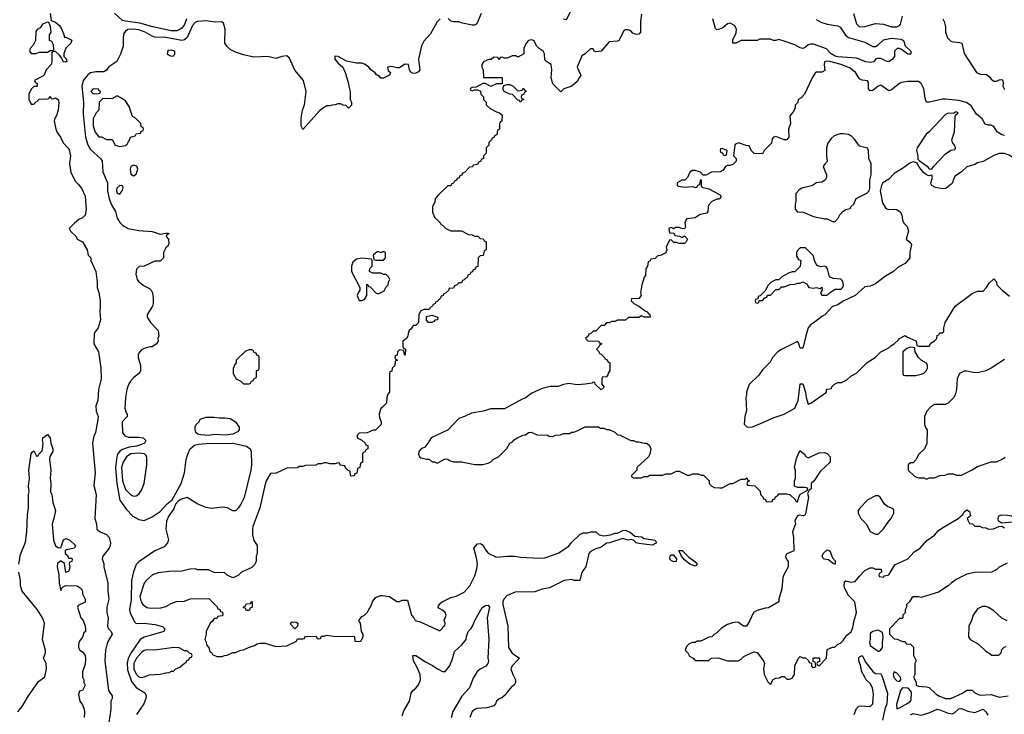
# Model space of a CAD drawing. Header units: inches. Extents: x 2668334 to 2765628, y 828034 to 955234.
# Tile 88 of 218: x 2687304 to 2694628, y 896053 to 901224. Entities that reach past the tile are written whole.
import ezdxf

# ---------------------------------------------------------------- set-up
doc = ezdxf.new("R2010")
doc.units = ezdxf.units.IN
doc.header["$MEASUREMENT"] = 0
for name, color, linetype in [('C6889', 7, 'Continuous'), ('C6899', 7, 'Continuous'), ('C6980', 7, 'Continuous'), ('C6990', 7, 'Continuous')]:
    doc.layers.add(name, color=color, linetype=linetype)

msp = doc.modelspace()

# ---------------------------------------------------------------- linework, layer by layer
at = {"layer": 'C6889', "color": 4}
for points, elevation in [([(2687737.8, 900000), (2687764.9, 899970), (2687790.4, 899910), (2687797.3, 899810), (2687790.7, 899769.3), (2687770.9, 899749.1), (2687744.5, 899735.5), (2687711.3, 899710), (2687672, 899670), (2687682, 899650), (2687724.7, 899610), (2687732, 899590), (2687771.3, 899570), (2687804.7, 899510), (2687814, 899470), (2687832, 899450), (2687832, 899430), (2687870.7, 899350), (2687880.7, 899270), (2687880.7, 899230), (2687892.4, 899192.4), (2687902.4, 899130), (2687903.8, 899090), (2687899.1, 899050), (2687904, 898990), (2687886.8, 898930), (2687858, 898890), (2687856, 898810), (2687891, 898750), (2687906.8, 898630), (2687910.6, 898550), (2687890.8, 898470), (2687886, 898390), (2687870.8, 898349.2), (2687874, 898310), (2687886.8, 898270), (2687886.4, 898246.4), (2687867.3, 898150), (2687856, 898124), (2687844.4, 898070), (2687866, 897850), (2687855.2, 897755.2), (2687873, 897690), (2687864, 897510), (2687874.8, 897470), (2687878, 897430), (2687902, 897410), (2687950.4, 897390.4), (2687968.4, 897368.4), (2687979.3, 897330), (2687978, 897310), (2687970.4, 897289.6), (2687922, 897230), (2687918, 897210), (2687930, 897174), (2687931, 897150), (2687960.7, 897030), (2687958.8, 896970), (2687966.8, 896910), (2687951, 896850), (2687951, 896810), (2687961, 896770), (2687956, 896710), (2687964.7, 896690), (2687984.7, 896670), (2687991, 896650), (2687957.3, 896590), (2687942, 896530), (2687936.3, 896450), (2687964, 896230), (2687991, 896190), (2687991, 896170), (2687982.8, 896150), (2687982.8, 896090), (2687967.5, 895992.5)], 16), ([(2687958.2, 900000), (2687956.9, 899950), (2687969.2, 899889.2), (2687986, 899846), (2688015.6, 899795.6), (2688030, 899747.3), (2688050, 899714), (2688070, 899693), (2688111.3, 899670), (2688190, 899655.3), (2688290, 899647.3), (2688350, 899626), (2688390, 899634), (2688410, 899634), (2688414, 899630), (2688398, 899622), (2688394, 899610), (2688412, 899590), (2688412.7, 899552.7), (2688403.6, 899536.4), (2688390, 899526), (2688374, 899490), (2688374, 899450), (2688350, 899426), (2688310, 899426), (2688230, 899388), (2688192.7, 899387.3), (2688172.7, 899367.3), (2688166.8, 899330), (2688178, 899290), (2688190, 899272), (2688230, 899242), (2688270, 899222), (2688282, 899210), (2688291.1, 899191.1), (2688298, 899150), (2688298, 899110), (2688291.3, 899090), (2688252, 899030), (2688251.3, 899010), (2688278, 898970), (2688334.8, 898910), (2688338, 898870), (2688332, 898850), (2688334, 898830), (2688322, 898810), (2688290.7, 898789.3), (2688271.3, 898788.7), (2688230, 898775.3), (2688210, 898765.2), (2688192.8, 898747.2), (2688185.5, 898730), (2688184.4, 898710), (2688202, 898650), (2688202.8, 898610), (2688191, 898590), (2688150, 898558), (2688127.8, 898532.2), (2688113, 898507), (2688102, 898470), (2688090.3, 898410), (2688086.4, 898330), (2688096.3, 898296.3), (2688104.7, 898290), (2688104.7, 898270), (2688067.3, 898230), (2688068.8, 898148.8), (2688086.9, 898126.9), (2688110, 898116.3), (2688190, 898117.1), (2688222, 898110), (2688242, 898090), (2688232, 898070), (2688210, 898061.2), (2688172, 898050), (2688118, 898042), (2688070, 898023.5), (2688049.1, 898010.9), (2688031.7, 897990), (2688025.8, 897970), (2688017.8, 897890), (2688026.9, 897770), (2688050, 897647.3), (2688097.3, 897577.3), (2688146.6, 897526.6), (2688190, 897502.8), (2688230, 897496), (2688290, 897522), (2688350, 897562), (2688400.8, 897619.2), (2688437.2, 897650), (2688504, 897770), (2688529, 897850), (2688542.7, 897950), (2688556, 897990), (2688573.2, 898030), (2688603.3, 898056.7), (2688635.3, 898064.7), (2688690, 898068.5), (2688890, 898070.4), (2688991, 898050), (2689019.1, 898030), (2689024.9, 898010), (2689027.7, 897910), (2689023, 897870), (2688973.2, 897666.8), (2688950, 897618), (2688930, 897588), (2688910, 897568), (2688890, 897568), (2688848.7, 897588.7), (2688810, 897594), (2688730, 897585.2), (2688690, 897592.7), (2688630, 897618), (2688550, 897666.6), (2688506.5, 897653.5), (2688481.8, 897638.2), (2688463.4, 897616.6), (2688450, 897581.2), (2688414, 897530), (2688396, 897490), (2688391, 897430), (2688410.9, 897350.9), (2688404.7, 897330), (2688379.8, 897300.2), (2688310, 897268.7), (2688190, 897188.7), (2688170, 897168.7), (2688150, 897114), (2688136, 897050), (2688132.7, 896907.3), (2688121.5, 896830), (2688126.2, 896806.2), (2688159.8, 896739.8), (2688170, 896728.2), (2688230, 896731), (2688310, 896720.7), (2688366.4, 896706.4), (2688384.7, 896690), (2688376, 896670), (2688370, 896666.6), (2688230, 896626), (2688199.1, 896610), (2688131.3, 896508.7), (2688111.3, 896468.7), (2688103.7, 896436.3), (2688104.8, 896384.8), (2688136.5, 896296.5), (2688170, 896252.4), (2688233.7, 896213.7), (2688244.4, 896190), (2688243.1, 896170), (2688228.5, 896130), (2688174, 896050)], 24), ([(2690000, 899333), (2689990, 899338), (2689930, 899338), (2689910, 899346), (2689906, 899350), (2689908.4, 899371.6), (2689926, 899390), (2689926, 899430), (2689922, 899442), (2689850, 899448), (2689810, 899442), (2689782, 899418), (2689771.3, 899390), (2689772, 899350), (2689834, 899230), (2689834, 899210), (2689823.6, 899196.4), (2689814, 899170), (2689822, 899150), (2689830, 899134), (2689850, 899134), (2689870, 899142), (2689886, 899170), (2689887.3, 899252.7), (2689892.7, 899252.7), (2689898, 899238), (2689910, 899234), (2689954, 899190), (2689970, 899182), (2690000, 899197.8)], 28), ([(2690000, 899493.8), (2689992, 899488), (2689976.4, 899496.4), (2689963.6, 899496.4), (2689934, 899470), (2689938, 899438), (2689952.7, 899432.7), (2690000, 899433.8)], 28), ([(2690000, 898336.8), (2689991.6, 898328.4), (2689978, 898290), (2689979.6, 898259.6), (2689992, 898230), (2689992, 898210), (2689950, 898168), (2689932.7, 898167.3), (2689890, 898148), (2689830, 898146), (2689814, 898130), (2689814, 898110), (2689850, 898094), (2689874, 898070), (2689878, 898058), (2689892.7, 898052.7), (2689894, 898030), (2689878, 898022), (2689872.7, 898007.3), (2689858, 898002), (2689854, 897990), (2689854, 897930), (2689838, 897922), (2689834, 897890), (2689818, 897882), (2689812.7, 897847.3), (2689798, 897842), (2689792.7, 897827.3), (2689770, 897826), (2689766, 897830), (2689762, 897862), (2689747.3, 897867.3), (2689727.3, 897887.3), (2689722, 897902), (2689687.3, 897907.3), (2689682, 897922), (2689670, 897926), (2689650, 897918), (2689610, 897918), (2689590, 897926), (2689570, 897926), (2689550, 897918), (2689523.6, 897916.4), (2689507.3, 897907.3), (2689430, 897906), (2689410, 897898), (2689383.6, 897896.4), (2689370, 897888), (2689290, 897886), (2689211.6, 897848.4), (2689170, 897846), (2689138, 897790), (2689130, 897766), (2689090.8, 897590), (2689038.8, 897450), (2689034.8, 897430), (2689036, 897390), (2689046.8, 897346.8), (2689071, 897310), (2689071.3, 897250), (2689062, 897230), (2689062, 897190), (2689050, 897166), (2689030, 897146), (2688954, 897110), (2688930, 897086), (2688890, 897068), (2688848.4, 897088.4), (2688830, 897106), (2688750, 897108), (2688707.3, 897127.3), (2688630, 897128), (2688610, 897135.3), (2688570, 897134), (2688510, 897119), (2688416.5, 897116.5), (2688333.7, 897106.3), (2688291.3, 897090), (2688246, 897050), (2688230.9, 897029.1), (2688198, 896930), (2688206.8, 896890), (2688218.8, 896870), (2688248.7, 896848.7), (2688276.6, 896843.4), (2688354.5, 896845.5), (2688390, 896856), (2688430, 896878), (2688470, 896892), (2688530, 896894), (2688572.7, 896912.7), (2688710, 896914), (2688772.7, 896852.7), (2688778, 896838), (2688792.7, 896832.7), (2688798, 896818), (2688812.7, 896812.7), (2688814, 896790), (2688810, 896786), (2688778, 896782), (2688770, 896766), (2688750, 896766), (2688736.9, 896743.1), (2688722, 896730), (2688692, 896670), (2688692, 896650), (2688682, 896610), (2688692, 896590), (2688694, 896570), (2688712, 896550), (2688718, 896518), (2688732, 896512), (2688738, 896498), (2688770, 896482), (2688810, 896482), (2688828.4, 896491.6), (2688847.3, 896492.7), (2688890, 896512), (2688910, 896512), (2688948.9, 896531.1), (2688970, 896532), (2689006, 896550), (2689050, 896564.7), (2689070, 896578), (2689090, 896582), (2689130, 896582), (2689210, 896558), (2689290, 896562), (2689362, 896598), (2689370, 896614), (2689410, 896614), (2689422, 896618), (2689426, 896630), (2689432.7, 896632.7), (2689510, 896634), (2689518, 896618), (2689530, 896614), (2689542, 896618), (2689550, 896634), (2689570, 896634), (2689590, 896642), (2689652.7, 896632.7), (2689790, 896634), (2689794, 896630), (2689798, 896598), (2689830, 896594), (2689842, 896598), (2689858, 896630), (2689858, 896650), (2689846, 896670), (2689838, 896730), (2689826, 896750), (2689850, 896782), (2689868.4, 896791.6), (2689888.4, 896811.6), (2689918, 896862), (2689929.1, 896890.9), (2689950, 896922), (2689990, 896938), (2690000, 896936.7)], 28), ([(2687297.2, 897170), (2687310, 897242), (2687346.3, 897333.7), (2687358, 897410), (2687361.2, 897538.8), (2687368.7, 897590), (2687368.7, 897690), (2687374, 897710), (2687369, 897750), (2687377.2, 897810), (2687373.2, 897870), (2687389.1, 897990.9), (2687396.4, 898003.6), (2687410, 898014), (2687430, 897974), (2687442, 897978), (2687446, 897990), (2687470, 898014), (2687473.6, 898026.4), (2687479, 898070), (2687474, 898090), (2687475.3, 898110), (2687510, 898136), (2687530.7, 898110.7), (2687534.8, 898070), (2687551, 898030), (2687551.3, 898010), (2687528.1, 897971.9), (2687525.5, 897950), (2687536.3, 897870), (2687530.5, 897810), (2687534.9, 897770), (2687533.4, 897710), (2687542, 897690), (2687550.4, 897630.4), (2687570.4, 897570), (2687559.1, 897510), (2687544.9, 897470), (2687554.4, 897350), (2687570, 897306.8), (2687590, 897294.8), (2687610, 897292), (2687630, 897351.3), (2687650, 897361), (2687678, 897350), (2687718, 897310), (2687711.6, 897288.4), (2687650, 897278), (2687642, 897270), (2687642, 897250), (2687656.9, 897236.9), (2687670, 897214), (2687690, 897214), (2687694, 897210), (2687692, 897190), (2687674, 897186), (2687672, 897170), (2687678, 897150), (2687670, 897118), (2687648, 897108), (2687636.4, 897176.4), (2687613.6, 897193.6), (2687610, 897195.3), (2687585.5, 897174.5), (2687583, 897150), (2687596.3, 897090), (2687597.1, 897030), (2687610, 896974), (2687615.3, 896990), (2687630, 897004.7), (2687650, 897012), (2687732, 897010), (2687762, 896990), (2687772, 896970), (2687772, 896950), (2687791.3, 896910), (2687790, 896888), (2687738, 896862), (2687734, 896850), (2687758, 896770), (2687776, 896750), (2687792, 896710), (2687794, 896690), (2687794, 896670), (2687781, 896659), (2687770, 896628), (2687746.4, 896593.6), (2687742, 896570), (2687742, 896550), (2687752, 896530), (2687770, 896518), (2687790, 896491.3), (2687793.2, 896466.8), (2687790, 896426), (2687771.3, 896370), (2687772, 896330), (2687782, 896310), (2687782, 896290), (2687790.8, 896270), (2687771, 896229), (2687750, 896226), (2687741, 896199), (2687751.3, 896150), (2687770, 896122), (2687782.8, 896090), (2687786.4, 896066.4), (2687782.8, 896030)], 12), ([(2687290, 896071), (2687321.2, 896110), (2687369.6, 896190.4), (2687443.2, 896296.8), (2687490, 896331.3), (2687503.7, 896390), (2687501.2, 896430), (2687482, 896470), (2687495.3, 896510), (2687495.3, 896530), (2687474, 896610), (2687489.3, 896730), (2687472.7, 896770), (2687436, 896830), (2687321.2, 896970), (2687309.2, 897010), (2687309.2, 897050), (2687297.2, 897110)], 12)]:
    msp.add_lwpolyline(points, dxfattribs=dict(at, elevation=elevation))
for points, elevation in [([(2688050, 899988.7), (2688027.7, 899970), (2688024.9, 899950), (2688030, 899932), (2688050, 899924.7), (2688070, 899954), (2688074, 899974), (2688068, 899988)], 28), ([(2689030, 898766), (2689010, 898766), (2688983.6, 898756.4), (2688914, 898690), (2688914, 898670), (2688903.6, 898656.4), (2688892.7, 898627.3), (2688892, 898590), (2688914, 898550), (2688950, 898534), (2688970, 898514), (2689010, 898514), (2689022, 898518), (2689027.3, 898532.7), (2689042, 898538), (2689050, 898554), (2689062, 898558), (2689066, 898570), (2689066, 898610), (2689082, 898618), (2689086, 898630), (2689086, 898710), (2689082, 898722), (2689067.3, 898727.3), (2689062, 898742), (2689047.3, 898747.3), (2689042, 898762)], 28), ([(2688790, 898258.8), (2688830, 898261), (2688870, 898254.8), (2688910.6, 898230.6), (2688937.3, 898190), (2688937.3, 898170), (2688924.9, 898155.1), (2688890, 898138.7), (2688831.6, 898131.6), (2688750, 898135.1), (2688710, 898129.4), (2688652.5, 898132.5), (2688630, 898139), (2688615.3, 898150), (2688609, 898170), (2688610, 898194), (2688618, 898210), (2688638, 898230), (2688646, 898250), (2688690, 898264.7), (2688710, 898266), (2688750, 898266)], 24), ([(2688190, 897997.4), (2688130, 897991.1), (2688097.3, 897970), (2688074.9, 897930), (2688061.7, 897890), (2688070, 897792), (2688090, 897726.8), (2688130, 897686.8), (2688150, 897676), (2688170, 897678), (2688189.1, 897690.9), (2688210, 897722), (2688229, 897770), (2688249.1, 897910.9), (2688249.1, 897969.1), (2688242, 897982), (2688231.3, 897991.3)], 28), ([(2688990, 896826), (2688982, 896842), (2688970, 896846), (2688968.4, 896851.6), (2688982, 896858), (2688990, 896874), (2689022, 896878), (2689030, 896894), (2689034, 896890), (2689034, 896850), (2689018, 896842), (2689010, 896826)], 28), ([(2689350, 896688), (2689320.4, 896720.4), (2689318, 896730), (2689330, 896742), (2689359.6, 896739.6), (2689374, 896730), (2689371.6, 896708.4)], 28), ([(2688450, 896549), (2688310, 896529.3), (2688250, 896532), (2688230, 896527), (2688210, 896514), (2688172.4, 896470), (2688153.7, 896430), (2688153.7, 896390), (2688170, 896350.7), (2688190, 896330.6), (2688210, 896327.7), (2688230, 896330.7), (2688270, 896347.3), (2688348.9, 896351.1), (2688390, 896362), (2688416.4, 896363.6), (2688432.7, 896372.7), (2688447.3, 896372.7), (2688466, 896390), (2688496.4, 896403.6), (2688530, 896434), (2688542, 896438), (2688548, 896452), (2688562, 896458), (2688567.3, 896472.7), (2688582, 896478), (2688586, 896490), (2688582, 896502), (2688567.3, 896507.3), (2688550, 896526), (2688530, 896526), (2688490, 896548.7)], 28)]:
    msp.add_lwpolyline(points, close=True, dxfattribs=dict(at, elevation=elevation))
at = {"layer": 'C6899', "color": 4}
for points, elevation in [([(2690517, 900000), (2690510, 899986), (2690490, 899986), (2690419.6, 899920.4), (2690394, 899890), (2690391.6, 899868.4), (2690374, 899830), (2690374, 899790), (2690390, 899754), (2690434, 899710), (2690438, 899698), (2690450, 899694), (2690474, 899670), (2690510, 899652), (2690590, 899652), (2690643.6, 899623.6), (2690670, 899622), (2690690, 899612), (2690711.6, 899611.6), (2690730, 899594), (2690752.7, 899592.7), (2690758, 899578), (2690774, 899570), (2690774, 899510), (2690758, 899502), (2690752, 899468), (2690730, 899466), (2690714, 899450), (2690712.7, 899387.3), (2690698, 899382), (2690692.7, 899367.3), (2690678, 899362), (2690672.7, 899347.3), (2690658, 899342), (2690654, 899330), (2690638, 899322), (2690634, 899310), (2690610, 899286), (2690598, 899282), (2690590, 899266), (2690570, 899266), (2690552.7, 899247.3), (2690538, 899242), (2690530, 899226), (2690498, 899222), (2690492.7, 899207.3), (2690472.7, 899187.3), (2690458, 899182), (2690454, 899170), (2690438, 899162), (2690434, 899150), (2690410, 899126), (2690398, 899122), (2690394, 899110), (2690378, 899102), (2690374, 899090), (2690358, 899082), (2690350, 899066), (2690310, 899066), (2690285.4, 899054.6), (2690272.7, 899027.3), (2690271.6, 898968.4), (2690251.6, 898948.4), (2690230, 898946), (2690216.9, 898923.1), (2690202, 898910), (2690192.7, 898887.3), (2690191.6, 898868.4), (2690182, 898850), (2690154, 898830), (2690154, 898790), (2690158, 898778), (2690174, 898770), (2690172, 898730), (2690170, 898726), (2690166, 898730), (2690162, 898762), (2690130, 898766), (2690114, 898750), (2690112.7, 898727.3), (2690098, 898722), (2690094, 898710), (2690098, 898698), (2690114, 898690), (2690098, 898682), (2690094, 898650), (2690074, 898630), (2690072.7, 898607.3), (2690058, 898602), (2690054, 898590), (2690054, 898450), (2690043.6, 898436.4), (2690034, 898410), (2690031.6, 898368.4), (2690000, 898336.8)], 28), ([(2692372.9, 900000), (2692372.7, 899992.7), (2692378, 899978), (2692430, 899964), (2692510, 899922), (2692522, 899910), (2692510, 899888), (2692490, 899888), (2692454, 899870), (2692430, 899846), (2692424.7, 899830), (2692423.6, 899796.4), (2692416, 899784), (2692367.1, 899772.9), (2692330, 899748.7), (2692270, 899742), (2692262.8, 899737.2), (2692252, 899710), (2692258, 899682), (2692250, 899666), (2692228.4, 899668.4), (2692210, 899678), (2692183.6, 899676.4), (2692170, 899666), (2692150, 899678), (2692134, 899670), (2692138, 899638), (2692170, 899634), (2692178, 899618), (2692211.6, 899611.6), (2692230, 899602), (2692250, 899614), (2692272, 899590), (2692262, 899570), (2692250, 899558), (2692210, 899558), (2692190, 899566), (2692170, 899566), (2692150, 899586), (2692138, 899582), (2692114, 899530), (2692118, 899510), (2692110, 899488), (2692070, 899468), (2692050, 899466), (2692030, 899446), (2691998, 899442), (2691992.7, 899427.3), (2691978, 899422), (2691974, 899390), (2691962, 899370), (2691959.6, 899320.4), (2691950, 899306), (2691931, 899250), (2691922.8, 899190), (2691926, 899170), (2691910, 899148), (2691854, 899146), (2691852, 899130), (2691872, 899110), (2691910.9, 899090.9), (2691956, 899056), (2691971.3, 899050), (2691978, 899038), (2691992, 899030), (2691994, 899010), (2691948.7, 899008.7), (2691930, 899018), (2691910, 899008), (2691832.7, 899007.3), (2691810, 898988), (2691750, 898988), (2691730, 898978), (2691710, 898978), (2691690, 898966), (2691670, 898966), (2691651.6, 898948.4), (2691630, 898946), (2691590, 898906), (2691570, 898906), (2691552.7, 898887.3), (2691538, 898882), (2691532.7, 898867.3), (2691514, 898850), (2691530, 898834), (2691611.6, 898831.6), (2691618, 898818), (2691632, 898812), (2691632, 898808), (2691618, 898802), (2691612.7, 898787.3), (2691594, 898770), (2691612.7, 898752.7), (2691618, 898738), (2691630, 898734), (2691654, 898710), (2691658, 898698), (2691670, 898694), (2691678, 898678), (2691694, 898670), (2691694, 898610), (2691683.6, 898596.4), (2691679.6, 898580.4), (2691670, 898566), (2691638, 898562), (2691634, 898550), (2691634, 898510), (2691652.7, 898487.3), (2691630, 898468), (2691586, 898510), (2691582, 898522), (2691570, 898526), (2691562, 898518), (2691510.7, 898509.3), (2691450, 898506), (2691390, 898516), (2691350, 898509.2), (2691310, 898494), (2691250, 898493.2), (2691190, 898477.2), (2691110, 898442), (2691070, 898408.7), (2691042, 898398), (2690910, 898328), (2690810, 898328), (2690751.1, 898308.9), (2690665.4, 898294.6), (2690614, 898270), (2690570, 898255.3), (2690490.6, 898169.4), (2690364.7, 898110), (2690341, 898070), (2690318, 898042), (2690291.1, 898028.9), (2690272, 898010), (2690271.3, 897990), (2690278, 897970), (2690290, 897961), (2690330, 897951.3), (2690351.1, 897951.1), (2690372.7, 897932.7), (2690390, 897932), (2690410, 897922), (2690470, 897954), (2690490, 897952), (2690502, 897942), (2690530, 897931.3), (2690590, 897931), (2690690, 897911.3), (2690748.4, 897911.6), (2690790, 897922), (2690808.4, 897931.6), (2690826, 897950), (2690866, 897970), (2690928.4, 898031.6), (2690948.9, 898071.1), (2690970, 898082), (2690983.1, 898096.9), (2691010, 898114), (2691048.4, 898131.6), (2691067.3, 898132.7), (2691088.4, 898151.6), (2691110, 898152), (2691152.7, 898132.7), (2691230, 898132), (2691243.6, 898123.6), (2691270, 898122), (2691290, 898132), (2691327.3, 898132.7), (2691350, 898142), (2691396.4, 898143.6), (2691410, 898152), (2691427.3, 898152.7), (2691450, 898162), (2691510, 898192), (2691610, 898192), (2691623.6, 898183.6), (2691650, 898182), (2691670, 898172), (2691690, 898172), (2691730, 898154), (2691750, 898134), (2691770, 898132), (2691850, 898092), (2691871.1, 898091.1), (2691890, 898082), (2691910, 898082), (2691950, 898072), (2691970, 898072), (2691990, 898054), (2691998, 898030), (2691992, 897990), (2691982, 897970), (2691894, 897890), (2691894, 897870), (2691854, 897830), (2691858, 897818), (2691870, 897814), (2691930, 897814), (2691950, 897822), (2691976.4, 897823.6), (2691990, 897832), (2692087.3, 897832.7), (2692110, 897842), (2692150, 897842), (2692190, 897862), (2692210, 897862), (2692270, 897832), (2692290, 897832), (2692310, 897842), (2692350, 897842), (2692372.7, 897832.7), (2692390, 897832), (2692434, 897790), (2692434, 897770), (2692454, 897750), (2692470, 897742), (2692510, 897738), (2692530, 897738), (2692590, 897772), (2692610, 897772), (2692670, 897802), (2692698, 897802), (2692712, 897812), (2692718, 897798), (2692734, 897790), (2692718, 897782), (2692714, 897770), (2692718, 897758), (2692772.7, 897752.7), (2692812.7, 897712.7), (2692814, 897690), (2692832.7, 897672.7), (2692838, 897658), (2692852.7, 897652.7), (2692858, 897638), (2692870, 897634), (2692902, 897638), (2692907.3, 897652.7), (2692922, 897658), (2692927.3, 897672.7), (2692942, 897678), (2692950, 897694), (2693010, 897694), (2693034, 897690), (2693074, 897650), (2693078, 897638), (2693090, 897634), (2693099, 897670), (2693109.2, 897690.8), (2693162, 897718), (2693166, 897730), (2693158, 897738), (2693142, 897742), (2693090, 897742), (2693068, 897750), (2693068.4, 897788.4), (2693075.3, 897810), (2693075.3, 897870), (2693068, 897890), (2693083.1, 897956.9), (2693100.2, 897999.8), (2693110, 898014), (2693142, 897990), (2693151.6, 897971.6), (2693170, 897962), (2693250, 897998), (2693290, 898002), (2693310, 897994), (2693334, 897970), (2693334, 897930), (2693259.8, 897860.2), (2693210.9, 897789.1), (2693192, 897770), (2693192, 897730), (2693178, 897722), (2693163.6, 897696.4), (2693170.8, 897670), (2693150, 897546), (2693144.7, 897535.3), (2693134, 897530), (2693106, 897534), (2693090.8, 897529.2), (2693074.4, 897505.6), (2693070.8, 897490), (2693074, 897470), (2693054, 897410), (2693061, 897370), (2693062, 897270), (2693010, 897248), (2693001, 897230), (2693006.8, 897210), (2693021, 897190), (2693020.7, 897150), (2692988.1, 897091.9), (2692980.7, 897070), (2692974.4, 896985.6), (2692952, 896910), (2692952, 896890), (2692873.7, 896846.3), (2692850, 896844), (2692790, 896825.2), (2692762, 896810), (2692734.8, 896750), (2692710, 896709.2), (2692689.5, 896709.5), (2692650, 896735.3), (2692630, 896738), (2692605.4, 896734.6), (2692570, 896722), (2692525.4, 896694.6), (2692490, 896658), (2692471.6, 896648.4), (2692454, 896630), (2692430, 896628), (2692370, 896598), (2692343.6, 896596.4), (2692330, 896588), (2692310, 896588), (2692283.6, 896576.4), (2692263.6, 896556.4), (2692254, 896530), (2692274, 896510), (2692285.4, 896485.4), (2692314, 896470), (2692330, 896454), (2692370, 896452), (2692430, 896454), (2692448.4, 896471.6), (2692490, 896472), (2692510, 896471.3), (2692570, 896451.3), (2692648.4, 896451.6), (2692670, 896462), (2692690, 896482), (2692748, 896510), (2692770, 896518), (2692790, 896512), (2692838, 896450), (2692844.7, 896430), (2692838, 896390), (2692842.8, 896350), (2692870, 896294), (2692890, 896274), (2692908.7, 896311.3), (2692930, 896322), (2692956.4, 896323.6), (2692970, 896334), (2692990, 896334), (2693010, 896314), (2693030, 896314), (2693050, 896322), (2693068, 896350), (2693070, 896414), (2693098, 896470), (2693110, 896482), (2693130, 896474), (2693150, 896474), (2693172.7, 896452.7), (2693178, 896438), (2693194, 896434), (2693194, 896410), (2693202, 896402), (2693216.4, 896403.6), (2693226, 896410), (2693222, 896442), (2693206, 896446), (2693206, 896470), (2693210, 896474), (2693250, 896474), (2693254, 896470), (2693254, 896446), (2693238, 896442), (2693234, 896430), (2693238, 896418), (2693250, 896414), (2693306, 896470), (2693310, 896534), (2693350, 896552), (2693367.3, 896552.7), (2693390, 896574), (2693410, 896582), (2693430, 896602), (2693458, 896642), (2693490, 896666), (2693502, 896698), (2693511.5, 896750), (2693529.3, 896810), (2693516, 896890), (2693470, 896937.2), (2693441.3, 896990), (2693436.9, 897010), (2693440.1, 897039.9), (2693450, 897047.3), (2693490, 897037.3), (2693519, 897041), (2693550, 897082), (2693590, 897122), (2693630, 897142), (2693650, 897142), (2693670, 897134), (2693712.7, 897132.7), (2693714, 897110), (2693698, 897102), (2693694, 897090), (2693698, 897078), (2693730, 897074), (2693736.4, 897083.6), (2693770, 897092), (2693815.3, 897164.7), (2693910, 897211.3), (2693958.9, 897261.1), (2694002, 897290), (2694052.5, 897347.5), (2694110, 897387.3), (2694140.1, 897419.9), (2694162.5, 897437.5), (2694285.2, 897510), (2694320.1, 897539.9), (2694330, 897561), (2694350, 897574), (2694370, 897562), (2694376, 897530), (2694351.3, 897510), (2694356.9, 897496.9), (2694370, 897474), (2694391.6, 897471.6), (2694410, 897454), (2694447.3, 897452.7), (2694463.6, 897443.6), (2694490, 897442), (2694510, 897432), (2694547.3, 897432.7), (2694588.4, 897451.6), (2694610, 897454), (2694630, 897442)], 32), ([(2692194, 900000), (2692194, 899990), (2692203.6, 899983.6), (2692250, 899978), (2692310, 899982), (2692330, 899974), (2692342, 899978), (2692350, 899994), (2692362, 899998), (2692362.4, 900000)], 32), ([(2693720.4, 900000), (2693714.8, 899990), (2693706, 899950), (2693721.4, 899861.4), (2693744, 899824), (2693754.8, 899814.8), (2693770, 899810.8), (2693810, 899814), (2693830, 899810.8), (2693853.4, 899793.4), (2693866.8, 899770), (2693871.3, 899731.3), (2693882, 899710), (2693905.4, 899685.4), (2693914.8, 899650), (2693898, 899590), (2693926.4, 899566.4), (2693938, 899550), (2693924.7, 899490), (2693924.7, 899450), (2693891.3, 899410), (2693838.5, 899381.5), (2693804.7, 899350), (2693744.5, 899315.5), (2693670, 899257.2), (2693630, 899239), (2693590, 899234), (2693518, 899170), (2693430.6, 899129.4), (2693390, 899102), (2693350, 899088), (2693293.7, 899026.3), (2693270, 899015.3), (2693224, 898976), (2693187, 898953), (2693170.6, 898930), (2693151.1, 898871.1), (2693130, 898778), (2693110, 898778), (2693098.6, 898818.6), (2693090, 898828.7), (2692970.7, 898769.3), (2692944.7, 898750), (2692904.7, 898710), (2692886, 898674), (2692830, 898618), (2692802, 898578), (2692731.1, 898508.9), (2692711.3, 898450), (2692711.3, 898430), (2692704.7, 898410), (2692711.1, 898311.1), (2692698, 898270), (2692692.7, 898212.7), (2692712.7, 898192.7), (2692750, 898191.3), (2692850, 898231.3), (2692910, 898261), (2692990, 898286.8), (2693070, 898331), (2693095.1, 898390), (2693110, 898514), (2693130, 898514), (2693150, 898452), (2693154.9, 898410), (2693170, 898361), (2693188, 898370), (2693306, 898450), (2693306, 898470), (2693310, 898474), (2693342, 898478), (2693346, 898490), (2693366, 898510), (2693390, 898522), (2693416.4, 898523.6), (2693456.4, 898543.6), (2693486, 898570), (2693528.4, 898591.6), (2693608.9, 898671.1), (2693668, 898710), (2693708.9, 898751.1), (2693770, 898782), (2693783.1, 898796.9), (2693808.4, 898811.6), (2693840.4, 898839.6), (2693848.7, 898851.3), (2693890, 898874), (2693903.6, 898863.6), (2693970, 898834), (2693974, 898830), (2693978, 898798), (2693992.7, 898792.7), (2694070, 898794), (2694083.1, 898816.9), (2694106, 898830), (2694126, 898850), (2694130, 898874), (2694142, 898878), (2694148.4, 898891.6), (2694167.3, 898892.7), (2694178, 898902), (2694178, 898930), (2694189, 898970), (2694262, 899090), (2694390, 899184.7), (2694430, 899202), (2694470, 899202), (2694493.6, 899226.4), (2694516.4, 899263.6), (2694550, 899294), (2694571.6, 899271.6), (2694574, 899250), (2694612, 899210), (2694666.4, 899166.4)], 36), ([(2693215.9, 900000), (2693193.7, 899986.3), (2693122, 899970), (2693102.5, 899957.5), (2693078, 899930), (2693076.9, 899923.1), (2693078, 899870), (2693072, 899850), (2693072.7, 899812.7), (2693090, 899794), (2693131.1, 899791.1), (2693210, 899758), (2693290, 899741), (2693310, 899741), (2693350, 899722), (2693370, 899722), (2693393.6, 899746.4), (2693404, 899770), (2693430, 899798), (2693450, 899812), (2693482, 899818), (2693486, 899830), (2693508, 899850), (2693526.8, 899893.2), (2693606.8, 899933.2), (2693624, 899950), (2693629.2, 899970), (2693629.2, 900000)], 36), ([(2694233.4, 900000), (2694230, 899996), (2694192.3, 899967.7), (2694170, 899963.7), (2694115.5, 899975.5), (2694088.9, 899988.9), (2694085.2, 900000)], 36), ([(2690000, 899433.8), (2690010, 899434), (2690026, 899450), (2690026, 899490), (2690016.4, 899496.4), (2690003.6, 899496.4), (2690000, 899493.8)], 28), ([(2690000, 899197.8), (2690014.6, 899205.4), (2690030, 899234), (2690046, 899250), (2690048, 899270), (2690058, 899290), (2690048, 899310), (2690030, 899328), (2690010, 899328), (2690000, 899333)], 28), ([(2694630, 898695.3), (2694530, 898629), (2694490, 898609), (2694430, 898595.3), (2694396.4, 898596.4), (2694350, 898608), (2694330, 898608), (2694294, 898590), (2694278, 898550), (2694272, 898470), (2694262, 898430), (2694250, 898408), (2694210, 898368), (2694190, 898358), (2694110, 898358), (2694079.6, 898340.4), (2694052, 898310), (2694034, 898270), (2694034, 898210), (2694043.6, 898183.6), (2694054, 898170), (2694051.6, 898068.4), (2694034, 898030), (2693990, 897986), (2693974, 897950), (2693950, 897926), (2693930, 897926), (2693914, 897910), (2693914, 897870), (2693963.6, 897823.6), (2693990, 897814), (2694030, 897814), (2694050, 897802), (2694070, 897814), (2694110, 897814), (2694148.4, 897831.6), (2694187.3, 897832.7), (2694210, 897842), (2694250, 897842), (2694270, 897834), (2694310, 897834), (2694390, 897872), (2694430, 897898), (2694530, 897931.3), (2694570, 897932), (2694623.1, 897956.9), (2694634, 897966)], 36), ([(2690000, 896936.7), (2690054, 896930), (2690110, 896892), (2690130, 896892), (2690150, 896902), (2690190, 896902), (2690218, 896790), (2690236, 896770), (2690244.7, 896750), (2690282, 896742), (2690430, 896674), (2690450, 896694), (2690454.6, 896705.4), (2690467.3, 896712.7), (2690468, 896730), (2690462, 896750), (2690475.3, 896790), (2690468, 896810), (2690450, 896828), (2690423.1, 896843.1), (2690418, 896850), (2690420.4, 896859.6), (2690436.4, 896883.6), (2690446, 896890), (2690510, 896922), (2690550, 896931.3), (2690610, 896961), (2690652.7, 897010), (2690690, 897084.7), (2690704.8, 897135.2), (2690709.4, 897170), (2690706.6, 897190), (2690698, 897238), (2690682, 897290), (2690710, 897322), (2690730, 897324.7), (2690739.8, 897319.8), (2690750.9, 897310.9), (2690764.5, 897284.5), (2690790, 897251.3), (2690850, 897222.8), (2690930, 897230.8), (2690990, 897230.8), (2691030, 897222.8), (2691170, 897216), (2691210, 897218), (2691310, 897252), (2691390, 897304.7), (2691409.3, 897330.7), (2691470, 897392), (2691496.4, 897403.6), (2691530, 897404.7), (2691551.6, 897411.6), (2691590, 897412), (2691614, 897390), (2691650, 897381), (2691698, 897390), (2691730, 897401.6), (2691750, 897402), (2691790, 897421), (2691810, 897422.8), (2691846.9, 897406.9), (2691878.8, 897378.8), (2691930, 897372.7), (2691950, 897361.6), (2692031, 897350), (2692041, 897330), (2692010, 897312.7), (2691910, 897323.6), (2691889.7, 897329.7), (2691869.6, 897349.6), (2691853.6, 897353.6), (2691829.7, 897349.7), (2691790, 897360.9), (2691690.3, 897329.7), (2691670, 897327.3), (2691630, 897297.6), (2691590, 897285.1), (2691550, 897264.5), (2691537.1, 897250), (2691514.8, 897150), (2691484.7, 897110), (2691471, 897049), (2691430, 897049), (2691410, 897057.2), (2691354, 897050), (2691246.4, 896993.6), (2691190, 896984), (2691136.3, 896963.7), (2690990, 896960.7), (2690930, 896936.2), (2690905.5, 896910), (2690898, 896890), (2690899.1, 896870), (2690934, 896710), (2690941, 896550), (2690967.1, 896507.1), (2691022, 896470), (2690967.5, 896412.5), (2690958, 896390), (2690971.3, 896350), (2690992, 896310), (2690992, 896290), (2690982, 896270), (2690963.5, 896256.5), (2690930, 896218), (2690921, 896199), (2690890, 896175.3), (2690870, 896168), (2690852, 896150), (2690844.7, 896130), (2690830, 896115.3), (2690778, 896102), (2690705.2, 896094.8), (2690690, 896089.2), (2690670, 896073.2), (2690653.4, 896030)], 28), ([(2694650, 897178), (2694590, 897148), (2694572, 897130), (2694534, 897110), (2694410, 897108.7), (2694350, 897095.3), (2694270, 897055.3), (2694232, 897030), (2694210.9, 897009.1), (2694138, 896962), (2694010, 896922), (2693990, 896928), (2693950, 896928), (2693939.6, 896920.4), (2693922, 896890), (2693902, 896870), (2693902, 896850), (2693892, 896830), (2693891.6, 896808.4), (2693874, 896790), (2693874, 896770), (2693870, 896766), (2693850, 896766), (2693774, 896690), (2693774, 896650), (2693810, 896614), (2693831.6, 896611.6), (2693870, 896594), (2693890, 896594), (2693898, 896578), (2693930, 896574), (2693952.7, 896552.7), (2693954, 896490), (2693972, 896450), (2693962, 896430), (2693962, 896350), (2693954, 896330), (2693971.6, 896291.6), (2693974, 896270), (2693990, 896262), (2694050, 896258), (2694070, 896251.3), (2694122, 896202), (2694147.1, 896187.1), (2694190, 896171), (2694230, 896170.8), (2694318, 896210), (2694350, 896231.3), (2694390, 896231.3), (2694410, 896212), (2694450, 896196), (2694530, 896200.7), (2694590, 896180.7), (2694658, 896190)], 32), ([(2690150, 896042), (2690160.7, 896079.3), (2690202.7, 896150), (2690215.3, 896210), (2690228.7, 896230), (2690250, 896246), (2690270, 896271.3), (2690286, 896310), (2690282.7, 896350), (2690261.2, 896401.2), (2690234, 896450), (2690229.3, 896490), (2690250, 896491), (2690322.8, 896442.8), (2690376, 896416), (2690411, 896390), (2690450, 896370.8), (2690470, 896371), (2690501.2, 896410), (2690522, 896458), (2690538.6, 896521.4), (2690592.7, 896570), (2690626, 896610), (2690627.2, 896632.8), (2690641.2, 896670), (2690661.2, 896690), (2690673.2, 896710), (2690689.2, 896750), (2690733.2, 896830), (2690749.5, 896850.5), (2690770, 896862.8), (2690790, 896864.7), (2690798.8, 896850), (2690780.7, 896770), (2690794, 896610), (2690786, 896470), (2690790.8, 896450), (2690786, 896430), (2690771.3, 896410), (2690730, 896389.2), (2690708.1, 896371.9), (2690678.5, 896321.5), (2690651, 896250), (2690593.2, 896186.8), (2690525.5, 896074.5), (2690514.4, 896025.6)], 24), ([(2694650, 896748), (2694610, 896768.7), (2694550, 896822), (2694510, 896848), (2694490, 896855.3), (2694465.4, 896854.6), (2694430, 896838), (2694398, 896790), (2694384.7, 896750), (2694364.7, 896710), (2694362, 896630), (2694374, 896610), (2694435.3, 896575.3), (2694490, 896522), (2694523.6, 896503.6), (2694530, 896494), (2694587.3, 896492.7), (2694606, 896510), (2694610, 896534), (2694627.3, 896552.7), (2694642, 896558)], 36), ([(2693511.6, 896050), (2693530, 896094.8), (2693547.5, 896112.5), (2693563.6, 896116.4), (2693630, 896110.6), (2693649.4, 896130), (2693656.6, 896203.4), (2693646.9, 896250), (2693630, 896282), (2693602, 896310), (2693589.7, 896329.7), (2693569.5, 896370), (2693558.3, 896418.3), (2693545.1, 896450), (2693545.6, 896474.4), (2693550, 896481), (2693570, 896490.8), (2693597.6, 896437.6), (2693650, 896370.5), (2693670, 896357.6), (2693710, 896353), (2693718.6, 896338.5), (2693760.3, 896210), (2693753.6, 896130), (2693740.2, 896090), (2693723.2, 896010)], 28), ([(2693930, 896048), (2693950, 896058), (2694010, 896047.3), (2694075.1, 896064.9), (2694130, 896090.3), (2694150, 896086.7), (2694210, 896061.1), (2694243.3, 896056.7), (2694256.9, 896063.1), (2694290, 896092.7), (2694310, 896096.3), (2694356.7, 896076.7), (2694410, 896066.8), (2694472, 896090), (2694490, 896072), (2694505.2, 896045.2)], 28)]:
    msp.add_lwpolyline(points, dxfattribs=dict(at, elevation=elevation))
for points, elevation in [([(2693150, 899526), (2693110, 899526), (2693090, 899506), (2693082, 899490), (2693083.6, 899463.6), (2693098, 899438), (2693114, 899430), (2693110, 899386), (2693070, 899346), (2693050, 899346), (2693023.6, 899336.4), (2692974, 899310), (2692950, 899286), (2692930, 899286), (2692894, 899270), (2692870, 899246), (2692852.7, 899207.3), (2692812.7, 899167.3), (2692798, 899162), (2692794, 899146), (2692778, 899142), (2692774, 899130), (2692778, 899118), (2692790, 899114), (2692802, 899118), (2692806, 899134), (2692830, 899134), (2692847.3, 899152.7), (2692862, 899158), (2692867.3, 899172.7), (2692890, 899174), (2692930, 899214), (2692950, 899214), (2692970, 899234), (2692990, 899234), (2693032.7, 899252.7), (2693070, 899254), (2693090, 899262), (2693110, 899262), (2693130, 899272), (2693156.9, 899256.9), (2693174, 899230), (2693210, 899224.7), (2693230, 899231.3), (2693258, 899222), (2693271.6, 899231.6), (2693274, 899210), (2693262, 899190), (2693270, 899174), (2693310, 899172), (2693328.9, 899191.1), (2693370, 899218), (2693410, 899218), (2693418, 899222), (2693430, 899234), (2693433.2, 899246.8), (2693430, 899266), (2693423.1, 899283.1), (2693412.9, 899292.9), (2693356.4, 899296.4), (2693328.7, 899308.7), (2693314, 899370), (2693304, 899384), (2693290, 899389), (2693264.7, 899384.7), (2693234.6, 899394.6), (2693215.3, 899430), (2693210, 899466)], 36), ([(2690370, 898969), (2690346, 898970), (2690330, 898986), (2690330, 899014), (2690370, 899024.7), (2690414, 899010), (2690412, 898990), (2690392, 898988), (2690383.6, 898976.4)], 28), ([(2693930, 898786), (2693903.6, 898776.4), (2693874, 898750), (2693874, 898590), (2693878, 898578), (2693890, 898574), (2693970, 898574), (2694010, 898584.7), (2694030, 898592), (2694048, 898610), (2694058, 898630), (2694058, 898650), (2694050, 898666), (2694010, 898688), (2693988.9, 898708.9), (2693966, 898750), (2693962, 898782)], 36), ([(2693690, 897678), (2693670, 897678), (2693614, 897650), (2693550, 897586), (2693542, 897570), (2693542, 897550), (2693562, 897510), (2693602, 897470), (2693630, 897414), (2693670, 897394), (2693690, 897394), (2693730, 897434), (2693768.9, 897491.1), (2693788, 897510), (2693806, 897550), (2693806, 897570), (2693802, 897582), (2693760.4, 897600.4), (2693736.4, 897616.4), (2693706, 897670)], 36), ([(2694610, 897475.3), (2694586, 897490), (2694582, 897510), (2694588.7, 897530), (2694610, 897537.3), (2694655.9, 897535.9), (2694682, 897530), (2694702, 897510), (2694702, 897490), (2694690, 897482)], 32), ([(2692330, 897155.3), (2692289.8, 897169.8), (2692250, 897203.6), (2692227.7, 897230), (2692207.5, 897272.5), (2692231.5, 897271.5), (2692282.9, 897222.9), (2692326, 897190), (2692344.7, 897170), (2692339.8, 897160.2)], 28), ([(2693370, 897169.3), (2693350, 897179), (2693321.6, 897201.6), (2693288.1, 897208.1), (2693277.5, 897217.5), (2693272.3, 897230), (2693282, 897250), (2693310, 897276), (2693330.4, 897270.4), (2693350, 897218), (2693370, 897196)], 32), ([(2692170, 897238), (2692150, 897238), (2692140.7, 897230), (2692138.8, 897210), (2692150, 897198.8), (2692170, 897190.7), (2692190, 897192), (2692193, 897210)], 32), ([(2693690, 896678), (2693650, 896668.7), (2693630, 896655.3), (2693631, 896610), (2693626, 896590), (2693630, 896564.7), (2693690, 896522), (2693698, 896522), (2693710, 896532), (2693722, 896550), (2693721.2, 896590), (2693728, 896628), (2693722, 896662)], 32), ([(2693810, 896368.7), (2693800.7, 896350), (2693806.6, 896326.6), (2693830, 896301), (2693850, 896298), (2693859, 896310), (2693857.2, 896330), (2693830, 896359)], 32), ([(2693870, 896249), (2693857.3, 896230), (2693825.4, 896125.4), (2693830, 896094), (2693850, 896102), (2693910, 896136), (2693929.4, 896150.6), (2693936.2, 896163.8), (2693937, 896217), (2693920.2, 896240.2), (2693910, 896246)], 32)]:
    msp.add_lwpolyline(points, close=True, dxfattribs=dict(at, elevation=elevation))
at = {"layer": 'C6980', "color": 4}
for points, elevation in [([(2687531, 901270), (2687538, 901218), (2687570, 901206), (2687599.9, 901179.9), (2687618, 901150), (2687634, 901106), (2687634, 901094), (2687646, 901094), (2687690.7, 901070.7), (2687684.7, 901050), (2687647.1, 901012.9), (2687631.6, 900971.6), (2687632, 900950), (2687651.3, 900930), (2687654, 900910), (2687630, 900908), (2687618, 900938), (2687600.4, 900960.4), (2687570, 900986), (2687550, 900986), (2687542, 900978), (2687542.8, 900910), (2687538, 900890), (2687501, 900850), (2687486, 900814), (2687476.9, 900803.1), (2687414, 900770), (2687418, 900758), (2687434, 900750), (2687434, 900730), (2687430, 900726), (2687410, 900726), (2687390, 900706), (2687371.6, 900668.4), (2687371.6, 900631.6), (2687390, 900594), (2687410, 900594), (2687448.4, 900631.6), (2687510, 900634), (2687522, 900638), (2687530, 900654), (2687538, 900638), (2687550, 900634), (2687570, 900642), (2687591, 900630), (2687594.8, 900610), (2687591, 900550), (2687578, 900510), (2687564.7, 900490), (2687561, 900470), (2687574, 900410), (2687583.4, 900383.4), (2687607.3, 900350), (2687627.9, 900307.9), (2687670, 900262), (2687681, 900210), (2687674.8, 900150), (2687685.2, 900085.2), (2687719.9, 900019.9), (2687737.8, 900000)], 16), ([(2690000, 900788), (2689990, 900788), (2689980.4, 900800.4), (2689956.4, 900816.4), (2689948.4, 900828.4), (2689913.2, 900853.2), (2689902, 900870), (2689870, 900892.7), (2689850, 900899.3), (2689810, 900900.9), (2689735.8, 900915.8), (2689672.7, 900950), (2689648, 900952), (2689648, 900930), (2689670, 900902), (2689706.8, 900870), (2689726, 900830), (2689751, 900750), (2689751.3, 900730), (2689762, 900690), (2689762, 900630), (2689772, 900610), (2689771.6, 900588.4), (2689750, 900566), (2689730, 900586), (2689710, 900588), (2689690, 900598), (2689670, 900598), (2689651.1, 900588.9), (2689630, 900588.7), (2689610, 900582), (2689590, 900582), (2689556.9, 900563.1), (2689535.3, 900544.7), (2689410, 900406), (2689398, 900430), (2689398, 900490), (2689408.7, 900550), (2689422, 900590), (2689434, 900690), (2689415.3, 900770), (2689350, 900848), (2689310, 900938), (2689290, 900955.3), (2689254, 900950), (2689210, 900935.3), (2689150, 900948.7), (2689044.7, 900944.7), (2688970, 900962), (2688910, 900982), (2688870, 901002), (2688845.6, 901025.6), (2688829, 901050), (2688833.6, 901153.6), (2688819, 901199), (2688808.4, 901208.4), (2688754.4, 901205.6), (2688690, 901216), (2688623.8, 901210), (2688610, 901202.3), (2688590, 901180.5), (2688548.6, 901091.4), (2688530, 901072.8), (2688510, 901068.4), (2688390, 901091.3), (2688310, 901094), (2688290, 901100.4), (2688238, 901130), (2688190, 901147.9), (2688146.5, 901153.5), (2688107.7, 901150), (2688090, 901138.7), (2688078.7, 901121.3), (2688073.8, 901093.8), (2688073.3, 901026.7), (2688053.4, 900966.6), (2688026.2, 900913.8), (2687967.1, 900872.9), (2687950, 900849), (2687930, 900836), (2687870, 900836.3), (2687830, 900827.8), (2687810, 900814), (2687777.4, 900770), (2687766.7, 900730), (2687778, 900610), (2687776, 900524), (2687794, 900350), (2687811.3, 900291.3), (2687830, 900258), (2687904.9, 900190), (2687916.3, 900170), (2687922, 900090), (2687958.4, 900010), (2687958.2, 900000)], 24), ([(2688544.6, 901230), (2688530, 901187.3), (2688510, 901159.7), (2688490, 901147.3), (2688470, 901141.5), (2688430, 901140.8), (2688294, 901170), (2688198.6, 901198.6), (2688090, 901212.1), (2688070, 901218.5), (2688010, 901271.6)], 16)]:
    msp.add_lwpolyline(points, dxfattribs=dict(at, elevation=elevation))
for points, elevation in [([(2687510, 901206), (2687474, 901190), (2687456.9, 901163.1), (2687434, 901150), (2687423.6, 901136.4), (2687422, 901070), (2687405.4, 901034.6), (2687382, 901010), (2687378, 900990), (2687390, 900972), (2687427.3, 900972.7), (2687450, 900982), (2687510, 900982), (2687530, 900994), (2687550, 900994), (2687558, 901002), (2687556.4, 901036.4), (2687542, 901062), (2687526, 901070), (2687526, 901110), (2687538, 901130), (2687534, 901174), (2687522, 901202)], 16), ([(2688430, 900998), (2688405.4, 900994.6), (2688402, 900970), (2688410, 900962), (2688430, 900952), (2688450, 900954), (2688458, 900970), (2688458, 900990)], 28), ([(2687850, 900708), (2687832, 900690), (2687850, 900672), (2687890, 900674), (2687902, 900678), (2687906, 900690), (2687895.3, 900695.3), (2687890, 900706)], 28), ([(2688030, 900658), (2687990, 900635.3), (2687922, 900638), (2687894, 900610), (2687892, 900550), (2687872, 900530), (2687850, 900486), (2687850, 900434), (2687865.8, 900385.8), (2687892.7, 900352.7), (2687911.6, 900351.6), (2687950, 900332), (2687991.3, 900331.3), (2688014, 900290), (2688050, 900278.8), (2688090, 900286.8), (2688104, 900296), (2688110, 900312), (2688119, 900321), (2688128, 900350), (2688162, 900358), (2688170, 900374), (2688202, 900378), (2688207.3, 900392.7), (2688222, 900398), (2688226, 900410), (2688222, 900422), (2688207.3, 900427.3), (2688206, 900450), (2688166, 900490), (2688144, 900504), (2688117.5, 900577.5), (2688090, 900619), (2688070, 900634)], 28), ([(2688150, 900142), (2688132, 900130), (2688124.7, 900110), (2688130, 900074), (2688150, 900062), (2688170, 900074), (2688182, 900110), (2688174.6, 900134.6)], 28)]:
    msp.add_lwpolyline(points, close=True, dxfattribs=dict(at, elevation=elevation))
at = {"layer": 'C6990', "color": 4}
for points, elevation in [([(2691404, 901290), (2691370, 901222), (2691350, 901228.7)], 24), ([(2690431.3, 901230), (2690410, 901208.7), (2690360.7, 901119.3), (2690310, 901064), (2690293, 901030), (2690270.7, 900930), (2690281, 900850), (2690270, 900835.3), (2690250, 900825.2), (2690230, 900824), (2690213.2, 900833.2), (2690204, 900850), (2690195.3, 900890), (2690170, 900894), (2690130, 900865.2), (2690110, 900865.2), (2690070, 900876.2), (2690041, 900870), (2690046, 900846), (2690062, 900830), (2690054, 900810), (2690010, 900788), (2690000, 900788)], 24), ([(2690736.5, 901270), (2690705.8, 901194.2), (2690690, 901182.7), (2690670, 901182), (2690597.6, 901197.6), (2690570, 901209), (2690530, 901208), (2690510, 901214), (2690492.1, 901232.1)], 24), ([(2691930, 901266), (2691921, 901210), (2691921, 901130), (2691910, 901115.3), (2691890, 901114), (2691864.5, 901124.5), (2691850, 901142), (2691830, 901148.7), (2691810, 901148.7), (2691798, 901142), (2691762, 901070), (2691750, 901064), (2691690, 901058), (2691630, 900989), (2691590, 900984), (2691578, 900990), (2691570, 901006), (2691550, 901006), (2691511.1, 900968.9), (2691484.7, 900955.3), (2691451.3, 900870), (2691476.9, 900816.9), (2691478, 900810), (2691466.8, 900790), (2691450, 900764), (2691410.9, 900729.1), (2691351.3, 900708.7), (2691330, 900688), (2691270, 900746), (2691258, 900790), (2691262, 900850), (2691258, 900890), (2691226, 900910), (2691210, 900926), (2691208, 900970), (2691198, 900990), (2691168.9, 901008.9), (2691148.9, 901028.9), (2691130, 901066), (2691114.6, 901074.6), (2691090, 901068), (2691072, 901050), (2691054, 901010), (2691054, 900970), (2691010, 900946), (2690995.3, 900955.3), (2690966.4, 900953.6), (2690930, 900938), (2690910, 900938), (2690890, 900946), (2690878, 900942), (2690870, 900926), (2690862, 900942), (2690830, 900946), (2690811.6, 900928.4), (2690792.7, 900927.3), (2690754, 900910), (2690742, 900890), (2690742, 900870), (2690752, 900850), (2690754, 900794), (2690890, 900794), (2690894, 900790), (2690894, 900746), (2690850, 900746), (2690810, 900726), (2690770, 900748), (2690750, 900748), (2690699.6, 900720.4), (2690670, 900718), (2690654, 900710), (2690658, 900698), (2690670, 900694), (2690690, 900702), (2690710, 900702), (2690731.1, 900691.1), (2690734, 900670), (2690754, 900650), (2690754, 900630), (2690774, 900610), (2690774, 900590), (2690803.6, 900563.6), (2690850, 900538), (2690874, 900530), (2690892.7, 900512.7), (2690891.6, 900468.4), (2690878, 900462), (2690874, 900450), (2690874, 900410), (2690858, 900402), (2690852.7, 900367.3), (2690838, 900362), (2690834, 900350), (2690818, 900342), (2690814, 900330), (2690794, 900310), (2690794, 900290), (2690774, 900270), (2690774, 900230), (2690754, 900210), (2690754, 900190), (2690738, 900182), (2690734, 900170), (2690718, 900162), (2690710, 900146), (2690678, 900142), (2690672.7, 900127.3), (2690650, 900126), (2690612.7, 900087.3), (2690598, 900082), (2690592.7, 900067.3), (2690578, 900062), (2690572.7, 900047.3), (2690558, 900042), (2690554, 900030), (2690538, 900022), (2690530, 900006), (2690518, 900002), (2690517, 900000)], 28), ([(2693230, 901224.7), (2693264.5, 901204.5), (2693310, 901190.8), (2693390, 901178.8), (2693407.5, 901167.5), (2693448.1, 901108.1), (2693470.5, 901090.5), (2693590, 901055.5), (2693650, 901024.7), (2693670, 901024.7), (2693690, 901036), (2693730, 901074.8), (2693790, 901086.8), (2693859.3, 901079.3), (2693878, 901070), (2693892, 901030), (2693934, 900990), (2693934, 900970), (2693930, 900966), (2693910, 900968), (2693863.1, 901003.1), (2693850, 901008.7), (2693831.6, 901008.4), (2693811.3, 900988.7), (2693810.7, 900950), (2693797.3, 900930), (2693770, 900909.3), (2693750, 900914), (2693710, 900934), (2693684.7, 900935.3), (2693671, 900929), (2693658, 900910), (2693630, 900904.5), (2693598, 900910), (2693530, 900937), (2693390, 900947.4), (2693370, 900952.8), (2693341.6, 900970), (2693306, 901006), (2693210, 901040.9), (2693190, 901042.7), (2693170, 901037.2), (2693150, 901019), (2693130, 901009.3), (2693110, 901014), (2693070, 901037.2), (2692990, 901065.2), (2692950, 901075.3), (2692930, 901068), (2692911.6, 901068.4), (2692890, 901078), (2692810, 901078), (2692790, 901068), (2692670, 901068), (2692631, 901049), (2692610, 901048), (2692610, 901074), (2692633.6, 901126.4), (2692635.3, 901150), (2692628, 901170), (2692620.4, 901180.4), (2692590, 901198), (2692570, 901194), (2692535.5, 901164.5), (2692510, 901153.2), (2692490, 901149), (2692479, 901159), (2692461.2, 901230)], 28), ([(2693507.3, 901270), (2693530, 901192), (2693550, 901171), (2693590, 901174), (2693670, 901194.8), (2693730.7, 901190.7), (2693790, 901171), (2693830, 901171), (2693850, 901181), (2693857.2, 901190), (2693870, 901251.3)], 32), ([(2694170.9, 901230.9), (2694182, 901210), (2694191.3, 901170), (2694191.3, 901130), (2694204.7, 901090), (2694230, 901064.7), (2694250, 901058), (2694295.3, 901055.3), (2694312, 901050), (2694330, 900972), (2694421, 900830), (2694450, 900819.1), (2694496.3, 900816.3), (2694518, 900798), (2694530, 900781), (2694550, 900766.8), (2694570, 900766), (2694590, 900776), (2694610, 900778), (2694618, 900770), (2694621, 900750), (2694618, 900730), (2694630, 900704.7)], 32), ([(2694630, 900360.9), (2694610, 900367.3), (2694576, 900390), (2694549.6, 900429.6), (2694530, 900439.5), (2694510, 900439.6), (2694486.7, 900446.7), (2694464.7, 900484.7), (2694421.7, 900521.7), (2694381.6, 900581.6), (2694346.6, 900606.6), (2694290, 900623.5), (2694190, 900632.4), (2694170, 900632.4), (2694070, 900609.4), (2694050, 900609.2), (2694038.9, 900638.9), (2694029.3, 900710), (2694010, 900748.7), (2693990, 900764), (2693910, 900764), (2693864.5, 900755.5), (2693850, 900749), (2693790, 900702), (2693770, 900695.3), (2693710, 900735.3), (2693690, 900729.2), (2693650, 900697), (2693630, 900695.1), (2693617, 900710), (2693617.5, 900757.5), (2693610, 900768.7), (2693570, 900774), (2693550, 900784), (2693521.2, 900830), (2693482, 900862), (2693415.3, 900890), (2693330, 900911.6), (2693305.5, 900914.5), (2693292, 900910), (2693288, 900890), (2693293.4, 900846.6), (2693270, 900833.2), (2693230, 900834), (2693224.7, 900830), (2693198, 900790), (2693142, 900670), (2693116.9, 900643.1), (2693094, 900630), (2693091.6, 900608.4), (2693072.7, 900587.3), (2693071.6, 900568.4), (2693059.6, 900540.4), (2693032.7, 900507.3), (2693038, 900450), (2693022, 900410), (2693024.7, 900350), (2693011.1, 900328.9), (2692990, 900328.7), (2692930, 900354), (2692911.1, 900348.9), (2692902.8, 900337.2), (2692896, 900304), (2692842, 900250), (2692830, 900226), (2692768.4, 900228.4), (2692747.3, 900247.3), (2692730, 900286), (2692708.4, 900288.4), (2692650, 900308), (2692630, 900298), (2692624.7, 900290), (2692614, 900210), (2692634, 900190), (2692634, 900170), (2692610, 900146), (2692590, 900138), (2692570, 900138), (2692554, 900130), (2692536.9, 900103.1), (2692514, 900090), (2692450, 900088.7), (2692407.3, 900067.3), (2692387.3, 900067.3), (2692368.4, 900088.4), (2692354.6, 900094.6), (2692330, 900102), (2692310, 900102), (2692290, 900088), (2692271.3, 900050), (2692250.9, 900029.1), (2692230, 900028), (2692194, 900010), (2692194, 900000)], 32), ([(2693629.2, 900000), (2693629.2, 900030), (2693637.2, 900070), (2693639, 900150), (2693621.2, 900190), (2693617.2, 900250), (2693610, 900268), (2693550, 900282), (2693513.6, 900333.6), (2693493.6, 900353.6), (2693468.7, 900368.7), (2693430, 900375.3), (2693406.4, 900373.6), (2693362, 900358), (2693339.8, 900340.2), (2693315.3, 900304.7), (2693306, 900270), (2693306, 900210), (2693311.1, 900168.9), (2693290, 900146), (2693282, 900130), (2693306, 900070), (2693306, 900050), (2693296, 900030), (2693270, 900014), (2693230, 900008.7), (2693215.9, 900000)], 36), ([(2695015, 900000), (2694974.9, 900014.9), (2694910, 900052.3), (2694830, 900061.2), (2694810, 900068.7), (2694770, 900115.3), (2694748.7, 900130), (2694710, 900182), (2694670, 900214), (2694630, 900228.7), (2694590, 900228.7), (2694550, 900212.7), (2694470, 900169.3), (2694430, 900159), (2694410, 900145.2), (2694350, 900129), (2694311, 900090), (2694262, 900058), (2694247.7, 900032.3), (2694242, 900010), (2694233.4, 900000)], 36), ([(2694085.2, 900000), (2694082, 900010), (2694095.3, 900050), (2694090, 900066), (2694070, 900062), (2694050, 900069.2), (2694027, 900087), (2693991.8, 900130), (2693978.9, 900158.9), (2693950, 900165.1), (2693924.6, 900155.4), (2693870, 900115.1), (2693810, 900079.3), (2693770, 900037.2), (2693726, 900010), (2693720.4, 900000)], 36), ([(2692362.4, 900000), (2692370, 900034), (2692374, 900030), (2692372.9, 900000)], 32)]:
    msp.add_lwpolyline(points, dxfattribs=dict(at, elevation=elevation))
for points, elevation in [([(2691010, 900694), (2691042, 900698), (2691050, 900714), (2691058, 900698), (2691070, 900694), (2691072, 900690), (2691058, 900682), (2691052.7, 900667.3), (2691038, 900662), (2691034, 900650), (2691038, 900638), (2691054, 900630), (2691038, 900622), (2691030, 900608), (2691022, 900622), (2691010, 900626), (2690970, 900668), (2690950, 900669), (2690908, 900690), (2690898, 900710), (2690906, 900734), (2690930, 900742), (2690950, 900742), (2690974, 900730)], 28), ([(2694270, 900538), (2694254, 900530), (2694254, 900526), (2694210, 900528.7), (2694190, 900518), (2694070.5, 900389.5), (2694047.7, 900372.3), (2693981, 900270), (2693976, 900250), (2693986, 900210), (2693986.4, 900186.4), (2693994.8, 900174.8), (2694053.5, 900133.5), (2694070, 900114), (2694090, 900111.3), (2694101.2, 900130), (2694190, 900224.7), (2694230, 900252), (2694262, 900258), (2694266, 900270), (2694258, 900290), (2694242, 900310), (2694239, 900330), (2694257.2, 900390), (2694262, 900498), (2694266, 900514), (2694286, 900530), (2694276.4, 900536.4)], 36), ([(2692530, 900266), (2692518, 900262), (2692514, 900250), (2692518, 900238), (2692532.7, 900232.7), (2692538, 900218), (2692550, 900214), (2692562, 900218), (2692566, 900250)], 32)]:
    msp.add_lwpolyline(points, close=True, dxfattribs=dict(at, elevation=elevation))

doc.saveas('drawing.dxf')
